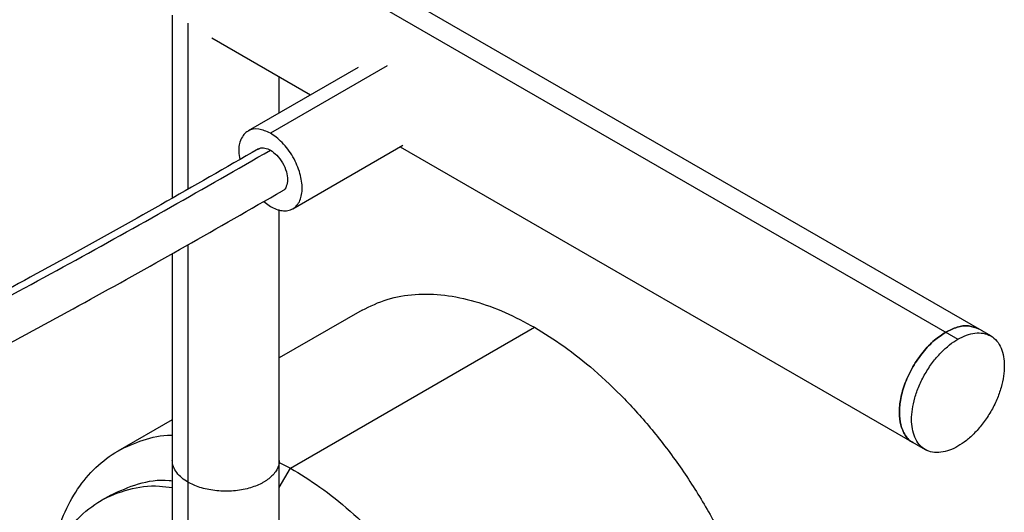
# Paper-space layout '_Isométrica' of a CAD drawing. Header units: millimetres. Extents: x -1423 to -51, y -316 to 683.
# Tile 12 of 14: x -193 to -51, y 29 to 100. Entities that reach past the tile are written whole.
import ezdxf

# ---------------------------------------------------------------- set-up
doc = ezdxf.new("R2010")
doc.units = ezdxf.units.MM

psp = doc.layouts.new('_Isométrica')

# ---------------------------------------------------------------- linework, layer by layer
at = {"color": 7, "linetype": 'Continuous', "lineweight": 25}
for p, q in [((-52.53, 54.36), (-155.59, 113.85)), ((-157.86, 111.95), (-57.28, 53.89)), ((-171.09, 100.86), (-171.09, 74.34)), ((-168.82, 99.71), (-168.82, 75.64)), ((-165.36, 97.56), (-151.06, 89.3)), ((-144.19, 93.27), (-160.12, 84.07)), ((-139.96, 93.51), (-156.88, 83.74)), ((-155.59, 86.68), (-155.59, 91.92)), ((-153.63, 72.81), (-137.69, 82.01)), ((-138.06, 81.79), (-62.03, 37.9)), ((-157.81, 73.87), (-156.88, 73.13)), ((-155.59, -8.18), (-155.59, 72.67)), ((-168.82, 67.58), (-168.82, -8.89)), ((-171.09, 66.3), (-171.09, -8.01)), ((-143.61, 58.08), (-155.59, 51.17)), ((-153.97, 35.2), (-118.61, 55.61)), ((-171.09, 42.22), (-178.97, 37.67)), ((-155.59, 36.02), (-153.97, 35.2)), ((-155.59, 32.39), (-153.97, 35.2)), ((-180, 31.3), (-181.42, 30.49))]:
    psp.add_line(p, q, dxfattribs=at)
for points, knots in [([(-156.88, 83.74), (-157.45, 84), (-158.65, 84.54), (-160.22, 84.22), (-161.22, 83.01), (-161.59, 81.45), (-161.37, 80.33), (-161.3, 79.94)], [0, 0, 0, 0, 0.212663, 0.442849, 0.673034, 0.885698, 1, 1, 1, 1]), ([(-156.88, 73.13), (-156.6, 72.97), (-156.32, 72.84), (-155.75, 72.63), (-155.47, 72.56), (-154.9, 72.49), (-154.62, 72.5), (-154.1, 72.59), (-153.85, 72.68), (-153.4, 72.94), (-153.2, 73.11), (-152.86, 73.52), (-152.71, 73.75), (-152.49, 74.28), (-152.41, 74.56), (-152.3, 75.16), (-152.28, 75.47), (-152.28, 76.1), (-152.3, 76.43), (-152.41, 77.15), (-152.49, 77.53), (-152.71, 78.31), (-152.86, 78.72), (-153.2, 79.52), (-153.4, 79.92), (-153.85, 80.7), (-154.1, 81.08), (-154.62, 81.78), (-154.9, 82.1), (-155.47, 82.69), (-155.75, 82.95), (-156.32, 83.4), (-156.6, 83.59), (-156.88, 83.74)], [0, 0, 0, 0, 0.0625, 0.0625, 0.125, 0.125, 0.1875, 0.1875, 0.25, 0.25, 0.3125, 0.3125, 0.375, 0.375, 0.4375, 0.4375, 0.5, 0.5, 0.5625, 0.5625, 0.625, 0.625, 0.6875, 0.6875, 0.75, 0.75, 0.8125, 0.8125, 0.875, 0.875, 0.9375, 0.9375, 1, 1, 1, 1]), ([(-158.63, 81.47), (-163.33, 78.77), (-172.58, 73.45), (-186.42, 65.72), (-199.98, 58.36), (-213.32, 51.41), (-226.49, 44.92), (-239.55, 38.96), (-252.08, 33.8), (-264.04, 29.42), (-275.33, 25.72), (-286.49, 22.46), (-297.49, 19.66), (-308.27, 17.29), (-318.79, 15.34), (-329, 13.77), (-339.72, 12.44), (-350.82, 11.39), (-362.18, 10.64), (-372.81, 10.19), (-382.82, 9.95), (-392.5, 9.86), (-402.09, 9.86), (-417.42, 10), (-438.55, 10.32), (-464.73, 10.69), (-490.36, 10.91), (-515.4, 10.87), (-540.64, 10.48), (-566.01, 9.62), (-590.03, 8.25), (-612.63, 6.39), (-633.77, 4.1), (-654.78, 1.2), (-675.58, -2.37), (-696.05, -6.63), (-715.03, -11.35), (-732.49, -16.4), (-748.48, -21.66), (-763.97, -27.41), (-778.96, -33.59), (-793.39, -40.08), (-807.14, -46.8), (-817.32, -52.06), (-822.79, -55.14), (-824.06, -55.86)], [0, 0, 0, 0, 0.027106, 0.053333, 0.078684, 0.103149, 0.12672, 0.149391, 0.171167, 0.189505, 0.207183, 0.224193, 0.240537, 0.256221, 0.271243, 0.285612, 0.299327, 0.315934, 0.331479, 0.345965, 0.359388, 0.372372, 0.385418, 0.398528, 0.434885, 0.47163, 0.505368, 0.539421, 0.573771, 0.608324, 0.643067, 0.672165, 0.701394, 0.730753, 0.760242, 0.789821, 0.819427, 0.844404, 0.869395, 0.894394, 0.919389, 0.944388, 0.968902, 0.992759, 1, 1, 1, 1]), ([(-158.59, 81.41), (-158.54, 81.46), (-158.33, 81.69), (-157.7, 81.66), (-157.14, 81.41), (-156.88, 81.29)], [0, 0, 0, 0, 0.1264411, 0.5802332, 1, 1, 1, 1]), ([(-824.06, -56.95), (-819.07, -54.23), (-809.09, -48.79), (-793.39, -41.08), (-777.16, -33.74), (-760.05, -26.76), (-742.01, -20.25), (-722.99, -14.32), (-703.37, -9.1), (-683.23, -4.59), (-662.67, -0.76), (-641.14, 2.49), (-618.69, 5.16), (-595.4, 7.22), (-571.97, 8.68), (-548.47, 9.62), (-524.92, 10.12), (-501.36, 10.28), (-480.26, 10.19), (-461.61, 9.99), (-445.42, 9.77), (-429.23, 9.54), (-413.03, 9.31), (-396.84, 9.18), (-380.64, 9.3), (-364.46, 9.83), (-348.36, 10.89), (-332.42, 12.58), (-316.74, 14.94), (-301.4, 17.97), (-286.5, 21.64), (-272.06, 25.89), (-258.1, 30.64), (-244.64, 35.85), (-230.61, 41.97), (-216.01, 48.98), (-200.82, 56.8), (-185.95, 64.84), (-171.31, 73), (-161.69, 78.53), (-156.88, 81.29)], [0, 0, 0, 0, 0.027903, 0.055839, 0.083778, 0.111713, 0.14098, 0.170243, 0.199511, 0.228775, 0.258041, 0.287307, 0.319234, 0.351162, 0.383093, 0.415022, 0.44695, 0.478881, 0.510813, 0.532766, 0.554718, 0.57667, 0.598623, 0.620575, 0.642526, 0.664477, 0.686426, 0.708373, 0.730322, 0.75227, 0.774218, 0.796166, 0.818115, 0.840065, 0.862016, 0.88961, 0.917207, 0.944806, 0.972401, 1, 1, 1, 1]), ([(-156.88, 81.29), (-156.56, 81.08), (-155.92, 80.62), (-155.08, 79.47), (-154.52, 78.19), (-154.34, 76.96), (-154.54, 76.01), (-154.85, 75.46), (-155.13, 75.41), (-155.13, 75.41)], [0, 0, 0, 0, 0.160066, 0.33332, 0.506574, 0.66664, 0.826706, 0.99996, 1, 1, 1, 1]), ([(-824.06, -63.88), (-820.45, -61.86), (-811.78, -57.01), (-797.63, -49.86), (-781.71, -42.41), (-765.44, -35.51), (-748.6, -29.11), (-731.13, -23.29), (-712.64, -17.95), (-693.16, -13.15), (-672.74, -8.96), (-651.99, -5.46), (-631.03, -2.62), (-609.94, -0.38), (-587.41, 1.41), (-563.46, 2.73), (-538.17, 3.54), (-513.03, 3.89), (-488.09, 3.89), (-463.94, 3.67), (-440.56, 3.35), (-417.94, 3.01), (-399.41, 2.82), (-384.83, 2.92), (-373.83, 3.15), (-362.13, 3.63), (-349.52, 4.46), (-336.99, 5.69), (-324.69, 7.31), (-312.76, 9.28), (-300.45, 11.78), (-287.85, 14.83), (-275.03, 18.46), (-262.04, 22.68), (-248.95, 27.5), (-235.85, 32.94), (-222.75, 38.95), (-209.58, 45.46), (-196.27, 52.41), (-182.76, 59.75), (-169, 67.44), (-159.8, 72.72), (-155.13, 75.41)], [0, 0, 0, 0, 0.020428, 0.048973, 0.076291, 0.103585, 0.13085, 0.158095, 0.185333, 0.21464, 0.243942, 0.273155, 0.302236, 0.331186, 0.360005, 0.394415, 0.428633, 0.462637, 0.496327, 0.529688, 0.560528, 0.591084, 0.621394, 0.635607, 0.650176, 0.666009, 0.683138, 0.701563, 0.717471, 0.734225, 0.751826, 0.770262, 0.789532, 0.809634, 0.830573, 0.852345, 0.874919, 0.8983, 0.922493, 0.947506, 0.973338, 1, 1, 1, 1]), ([(-143.61, 58.08), (-142.42, 58.67), (-140.04, 59.83), (-135.98, 60.5), (-131.71, 60.4), (-127.32, 59.48), (-122.94, 57.93), (-120.04, 56.37), (-118.61, 55.61)], [0, 0, 0, 0, 0.175421, 0.349296, 0.519963, 0.686034, 0.846347, 1, 1, 1, 1]), ([(-59.04, 54.91), (-58.49, 55.18), (-57.35, 55.74), (-55.68, 55.94), (-54.76, 55.57), (-54.29, 55.38)], [0, 0, 0, 0, 0.314046, 0.650773, 1, 1, 1, 1]), ([(-59.04, 54.91), (-58.49, 55.18), (-57.35, 55.74), (-55.68, 55.94), (-54.76, 55.57), (-54.29, 55.38)], [0, 0, 0, 0, 0.314046, 0.650773, 1, 1, 1, 1]), ([(-54.29, 55.38), (-54.76, 55.57), (-55.68, 55.94), (-57.35, 55.74), (-58.49, 55.18), (-59.04, 54.91)], [0, 0, 0, 0, 0.349227, 0.685954, 1, 1, 1, 1]), ([(-118.61, 55.61), (-117.19, 54.73), (-114.29, 52.94), (-109.91, 49.44), (-105.52, 45.28), (-101.25, 40.46), (-97.21, 35.08), (-93.54, 29.26), (-90.34, 23.18), (-87.7, 16.99), (-85.66, 10.88), (-84.25, 4.99), (-83.44, -0.53), (-83.17, -5.68), (-83.44, -10.52), (-84.25, -15.11), (-85.66, -19.36), (-87.69, -23.14), (-90.37, -26.2), (-92.39, -28), (-93.62, -28.52), (-93.62, -28.52)], [0, 0, 0, 0, 0.051211, 0.104641, 0.15999, 0.216871, 0.274822, 0.333322, 0.391822, 0.449772, 0.506653, 0.562003, 0.615433, 0.666644, 0.717854, 0.771285, 0.826634, 0.883515, 0.941465, 0.999966, 1, 1, 1, 1]), ([(-63.79, 38.92), (-63.79, 38.92), (-64.28, 39.07), (-64.94, 39.92), (-65.63, 41.38), (-65.83, 43.24), (-65.62, 45.31), (-64.96, 47.59), (-63.85, 49.93), (-62.39, 52.05), (-60.74, 53.79), (-59.6, 54.54), (-59.04, 54.91)], [0, 0, 0, 0, 0.000034, 0.116461, 0.228688, 0.333356, 0.438024, 0.550251, 0.666678, 0.783105, 0.895332, 1, 1, 1, 1]), ([(-63.79, 38.92), (-63.79, 38.92), (-64.28, 39.07), (-64.94, 39.92), (-65.63, 41.38), (-65.83, 43.24), (-65.62, 45.31), (-64.96, 47.59), (-63.85, 49.93), (-62.39, 52.05), (-60.74, 53.79), (-59.6, 54.54), (-59.04, 54.91)], [0, 0, 0, 0, 0.000034, 0.116461, 0.228688, 0.333356, 0.438024, 0.550251, 0.666678, 0.783105, 0.895332, 1, 1, 1, 1]), ([(-59.04, 54.91), (-59.6, 54.54), (-60.74, 53.79), (-62.39, 52.05), (-63.85, 49.93), (-64.96, 47.59), (-65.62, 45.31), (-65.83, 43.24), (-65.63, 41.38), (-64.94, 39.92), (-64.28, 39.07), (-63.79, 38.92), (-63.79, 38.92)], [0, 0, 0, 0, 0.104668, 0.216895, 0.333322, 0.449749, 0.561976, 0.666644, 0.771312, 0.883539, 0.999966, 1, 1, 1, 1]), ([(-57.28, 53.89), (-56.88, 54.11), (-56.47, 54.31), (-55.64, 54.61), (-55.22, 54.72), (-54.39, 54.82), (-53.98, 54.81), (-53.22, 54.68), (-52.85, 54.55), (-52.2, 54.17), (-51.9, 53.92), (-51.4, 53.32), (-51.19, 52.97), (-50.87, 52.21), (-50.75, 51.79), (-50.59, 50.92), (-50.56, 50.46), (-50.56, 49.55), (-50.59, 49.06), (-50.75, 48.01), (-50.87, 47.45), (-51.19, 46.31), (-51.4, 45.72), (-51.9, 44.54), (-52.2, 43.95), (-52.85, 42.82), (-53.22, 42.27), (-53.98, 41.25), (-54.39, 40.77), (-55.22, 39.92), (-55.64, 39.54), (-56.47, 38.88), (-56.88, 38.6), (-57.28, 38.37)], [0, 0, 0, 0, 0.0625, 0.0625, 0.125, 0.125, 0.1875, 0.1875, 0.25, 0.25, 0.3125, 0.3125, 0.375, 0.375, 0.4375, 0.4375, 0.5, 0.5, 0.5625, 0.5625, 0.625, 0.625, 0.6875, 0.6875, 0.75, 0.75, 0.8125, 0.8125, 0.875, 0.875, 0.9375, 0.9375, 1, 1, 1, 1]), ([(-57.28, 53.89), (-56.88, 54.11), (-56.47, 54.31), (-55.64, 54.61), (-55.22, 54.72), (-54.39, 54.82), (-53.98, 54.81), (-53.22, 54.68), (-52.85, 54.55), (-52.2, 54.17), (-51.9, 53.92), (-51.4, 53.32), (-51.19, 52.97), (-50.87, 52.21), (-50.75, 51.79), (-50.59, 50.92), (-50.56, 50.46), (-50.56, 49.55), (-50.59, 49.06), (-50.75, 48.01), (-50.87, 47.45), (-51.19, 46.31), (-51.4, 45.72), (-51.9, 44.54), (-52.2, 43.95), (-52.85, 42.82), (-53.22, 42.27), (-53.98, 41.25), (-54.39, 40.77), (-55.22, 39.92), (-55.64, 39.54), (-56.47, 38.88), (-56.88, 38.6), (-57.28, 38.37)], [0, 0, 0, 0, 0.0625, 0.0625, 0.125, 0.125, 0.1875, 0.1875, 0.25, 0.25, 0.3125, 0.3125, 0.375, 0.375, 0.4375, 0.4375, 0.5, 0.5, 0.5625, 0.5625, 0.625, 0.625, 0.6875, 0.6875, 0.75, 0.75, 0.8125, 0.8125, 0.875, 0.875, 0.9375, 0.9375, 1, 1, 1, 1]), ([(-57.28, 38.37), (-57.67, 38.14), (-58.08, 37.95), (-58.91, 37.64), (-59.33, 37.54), (-60.16, 37.44), (-60.57, 37.45), (-61.34, 37.58), (-61.7, 37.71), (-62.35, 38.09), (-62.65, 38.34), (-63.15, 38.94), (-63.36, 39.29), (-63.69, 40.05), (-63.8, 40.47), (-63.96, 41.34), (-63.99, 41.79), (-63.99, 42.71), (-63.96, 43.2), (-63.8, 44.25), (-63.69, 44.81), (-63.36, 45.95), (-63.15, 46.54), (-62.65, 47.72), (-62.35, 48.3), (-61.7, 49.44), (-61.34, 49.99), (-60.57, 51.01), (-60.16, 51.49), (-59.33, 52.34), (-58.91, 52.72), (-58.08, 53.38), (-57.67, 53.66), (-57.28, 53.89)], [0, 0, 0, 0, 0.0625, 0.0625, 0.125, 0.125, 0.1875, 0.1875, 0.25, 0.25, 0.3125, 0.3125, 0.375, 0.375, 0.4375, 0.4375, 0.5, 0.5, 0.5625, 0.5625, 0.625, 0.625, 0.6875, 0.6875, 0.75, 0.75, 0.8125, 0.8125, 0.875, 0.875, 0.9375, 0.9375, 1, 1, 1, 1]), ([(-57.28, 38.37), (-57.67, 38.14), (-58.08, 37.95), (-58.91, 37.64), (-59.33, 37.54), (-60.16, 37.44), (-60.57, 37.45), (-61.34, 37.58), (-61.7, 37.71), (-62.35, 38.09), (-62.65, 38.34), (-63.15, 38.94), (-63.36, 39.29), (-63.69, 40.05), (-63.8, 40.47), (-63.96, 41.34), (-63.99, 41.79), (-63.99, 42.71), (-63.96, 43.2), (-63.8, 44.25), (-63.69, 44.81), (-63.36, 45.95), (-63.15, 46.54), (-62.65, 47.72), (-62.35, 48.3), (-61.7, 49.44), (-61.34, 49.99), (-60.57, 51.01), (-60.16, 51.49), (-59.33, 52.34), (-58.91, 52.72), (-58.08, 53.38), (-57.67, 53.66), (-57.28, 53.89)], [0, 0, 0, 0, 0.0625, 0.0625, 0.125, 0.125, 0.1875, 0.1875, 0.25, 0.25, 0.3125, 0.3125, 0.375, 0.375, 0.4375, 0.4375, 0.5, 0.5, 0.5625, 0.5625, 0.625, 0.625, 0.6875, 0.6875, 0.75, 0.75, 0.8125, 0.8125, 0.875, 0.875, 0.9375, 0.9375, 1, 1, 1, 1]), ([(-188.78, 21.16), (-188.63, 22.16), (-188.22, 24.78), (-186.91, 28.5), (-184.89, 32.28), (-182.25, 35.41), (-179.06, 37.83), (-175.36, 39.32), (-172.66, 40.01), (-171.15, 39.96), (-171.09, 39.96)], [0, 0, 0, 0, 0.0907009, 0.2355714, 0.3844516, 0.5361302, 0.6892478, 0.8423653, 0.9940439, 1, 1, 1, 1]), ([(-168.82, 33.16), (-169.14, 33.34), (-169.45, 33.55), (-170, 34.02), (-170.25, 34.27), (-170.66, 34.82), (-170.82, 35.11), (-171.03, 35.7), (-171.09, 36.01), (-171.09, 36.32)], [0, 0, 0, 0, 0.25, 0.25, 0.5, 0.5, 0.75, 0.75, 1, 1, 1, 1]), ([(-168.82, 33.16), (-169.14, 33.34), (-169.45, 33.55), (-170, 34.02), (-170.25, 34.27), (-170.66, 34.82), (-170.82, 35.11), (-171.03, 35.7), (-171.09, 36.01), (-171.09, 36.32)], [0, 0, 0, 0, 0.25, 0.25, 0.5, 0.5, 0.75, 0.75, 1, 1, 1, 1]), ([(-155.59, 36.32), (-155.59, 35.86), (-155.72, 35.4), (-156.19, 34.53), (-156.54, 34.14), (-157.16, 33.61), (-157.39, 33.45), (-157.74, 33.23), (-157.86, 33.16), (-158.11, 33.02), (-158.24, 32.95), (-158.92, 32.62), (-159.56, 32.39), (-160.97, 32.04), (-161.74, 31.92), (-163.34, 31.82), (-164.15, 31.85), (-165.7, 32.04), (-166.44, 32.2), (-167.76, 32.62), (-168.34, 32.88), (-168.82, 33.16)], [0, 0, 0, 0, 0.125, 0.125, 0.25, 0.25, 0.3125, 0.3125, 0.34375, 0.34375, 0.375, 0.375, 0.5, 0.5, 0.625, 0.625, 0.75, 0.75, 0.875, 0.875, 1, 1, 1, 1]), ([(-155.59, 36.32), (-155.59, 35.86), (-155.72, 35.4), (-156.19, 34.53), (-156.54, 34.14), (-157.16, 33.61), (-157.39, 33.45), (-157.74, 33.23), (-157.86, 33.16), (-158.11, 33.02), (-158.24, 32.95), (-158.92, 32.62), (-159.56, 32.39), (-160.97, 32.04), (-161.74, 31.92), (-163.34, 31.82), (-164.15, 31.85), (-165.7, 32.04), (-166.44, 32.2), (-167.76, 32.62), (-168.34, 32.88), (-168.82, 33.16)], [0, 0, 0, 0, 0.125, 0.125, 0.25, 0.25, 0.3125, 0.3125, 0.34375, 0.34375, 0.375, 0.375, 0.5, 0.5, 0.625, 0.625, 0.75, 0.75, 0.875, 0.875, 1, 1, 1, 1]), ([(-153.97, 35.2), (-152.55, 34.32), (-149.64, 32.53), (-145.27, 29.02), (-140.88, 24.87), (-136.6, 20.05), (-132.56, 14.67), (-128.89, 8.85), (-125.69, 2.77), (-123.05, -3.42), (-121.02, -9.53), (-119.6, -15.42), (-118.79, -20.94), (-118.53, -26.09), (-118.79, -30.93), (-119.6, -35.52), (-121.02, -39.77), (-123.05, -43.53), (-125.69, -46.67), (-128.89, -49.07), (-132.56, -50.64), (-136.6, -51.36), (-140.88, -51.22), (-144.76, -50.5), (-147.23, -49.54), (-148.18, -49.17)], [0, 0, 0, 0, 0.040535, 0.082827, 0.126638, 0.171662, 0.217532, 0.263837, 0.310142, 0.356011, 0.401035, 0.444846, 0.487138, 0.527673, 0.568208, 0.6105, 0.654311, 0.699335, 0.745205, 0.79151, 0.837815, 0.883685, 0.928708, 0.972519, 1, 1, 1, 1]), ([(-180.01, 31.3), (-178.7, 31.89), (-176.11, 33.07), (-173.01, 33.6), (-171.24, 33.37), (-171.09, 33.35)], [0, 0, 0, 0, 0.480721, 0.954977, 1, 1, 1, 1]), ([(-180, 31.3), (-178.7, 31.89), (-176.11, 33.07), (-173.01, 33.6), (-171.24, 33.37), (-171.09, 33.35)], [0, 0, 0, 0, 0.480599, 0.954967, 1, 1, 1, 1]), ([(-184.4, -15.69), (-184.54, -15.42), (-185.81, -12.99), (-187.54, -8.26), (-189.45, -1.78), (-190.51, 4.32), (-190.85, 9.95), (-190.51, 15.18), (-189.44, 20.04), (-187.58, 24.39), (-184.92, 27.99), (-181.53, 30.67), (-177.5, 32.23), (-173.97, 32.79), (-171.72, 32.46), (-171.09, 32.37)], [0, 0, 0, 0, 0.011072, 0.100801, 0.18818, 0.272254, 0.352291, 0.432328, 0.516402, 0.603781, 0.69351, 0.784463, 0.875416, 0.965145, 1, 1, 1, 1])]:
    psp.add_open_spline(points, degree=3, knots=knots, dxfattribs=at)

doc.saveas('drawing.dxf')
